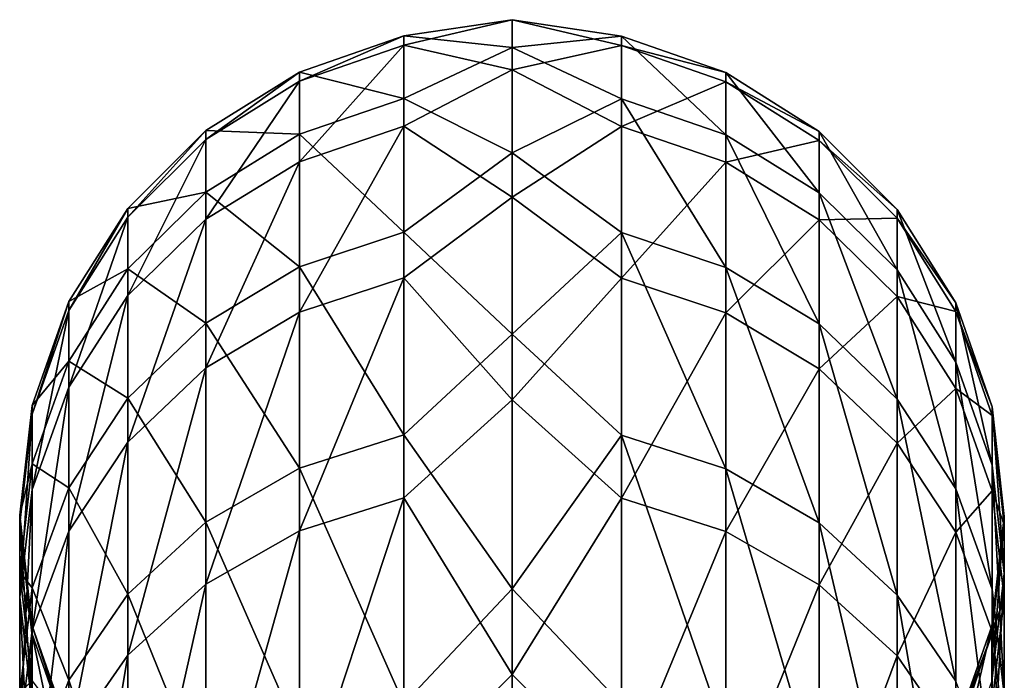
# Model space of a CAD drawing. Header units: millimetres. Extents: x -44 to 78, y -375 to 458.
# Tile 76 of 76: x -10 to 10, y 444 to 458. Entities that reach past the tile are written whole.
import ezdxf

# ---------------------------------------------------------------- set-up
doc = ezdxf.new("R2010")
doc.units = ezdxf.units.MM
doc.header["$LTSCALE"] = 198.929398
doc.layers.add('7', color=7, linetype='CONTINUOUS')
doc.layers.add('8', color=7, linetype='CONTINUOUS')

msp = doc.modelspace()

# ---------------------------------------------------------------- linework, layer by layer
at = {"layer": '7', "color": 7, "linetype": 'CONTINUOUS', "true_color": 0x00000b}
for points in [[(2.225, 457.111, 104.016), (2.225, 457.298, 91.579), (0, 457.634, 98.053), (2.225, 457.111, 104.016)], [(0, 456.616, 110.98), (2.225, 457.111, 104.016), (0, 457.634, 98.053), (0, 456.616, 110.98)], [(0, 457.634, 98.053), (2.225, 457.298, 91.579), (0, 457.068, 85.099), (0, 457.634, 98.053)], [(2.225, 457.298, 91.579), (2.225, 456.027, 79.205), (0, 457.068, 85.099), (2.225, 457.298, 91.579)], [(4.341, 456.559, 91.611), (4.341, 455.296, 79.323), (2.225, 457.298, 91.579), (4.341, 456.559, 91.611)], [(2.225, 457.111, 104.016), (4.341, 456.559, 91.611), (2.225, 457.298, 91.579), (2.225, 457.111, 104.016)], [(2.225, 457.298, 91.579), (4.341, 455.296, 79.323), (2.225, 456.027, 79.205), (2.225, 457.298, 91.579)], [(2.225, 455.466, 116.346), (2.225, 457.111, 104.016), (0, 456.616, 110.98), (2.225, 455.466, 116.346)], [(0, 457.068, 85.099), (2.225, 456.027, 79.205), (0, 454.928, 72.31), (0, 457.068, 85.099)], [(4.341, 456.372, 103.962), (4.341, 456.559, 91.611), (2.225, 457.111, 104.016), (4.341, 456.372, 103.962)], [(2.225, 455.466, 116.346), (4.341, 456.372, 103.962), (2.225, 457.111, 104.016), (2.225, 455.466, 116.346)], [(0, 454.031, 123.687), (2.225, 455.466, 116.346), (0, 456.616, 110.98), (0, 454.031, 123.687)], [(6.238, 455.367, 91.663), (6.238, 454.119, 79.515), (4.341, 456.559, 91.611), (6.238, 455.367, 91.663)], [(4.341, 456.372, 103.962), (6.238, 455.367, 91.663), (4.341, 456.559, 91.611), (4.341, 456.372, 103.962)], [(4.341, 456.559, 91.611), (6.238, 454.119, 79.515), (4.341, 455.296, 79.323), (4.341, 456.559, 91.611)], [(4.341, 454.739, 116.205), (4.341, 456.372, 103.962), (2.225, 455.466, 116.346), (4.341, 454.739, 116.205)], [(6.238, 455.182, 103.874), (6.238, 455.367, 91.663), (4.341, 456.372, 103.962), (6.238, 455.182, 103.874)], [(4.341, 454.739, 116.205), (6.238, 455.182, 103.874), (4.341, 456.372, 103.962), (4.341, 454.739, 116.205)], [(2.225, 456.027, 79.205), (2.225, 453.315, 67.065), (0, 454.928, 72.31), (2.225, 456.027, 79.205)], [(4.341, 455.296, 79.323), (4.341, 452.603, 67.268), (2.225, 456.027, 79.205), (4.341, 455.296, 79.323)], [(2.225, 456.027, 79.205), (4.341, 452.603, 67.268), (2.225, 453.315, 67.065), (2.225, 456.027, 79.205)], [(2.225, 452.388, 128.399), (2.225, 455.466, 116.346), (0, 454.031, 123.687), (2.225, 452.388, 128.399)], [(2.225, 452.388, 128.399), (4.341, 454.739, 116.205), (2.225, 455.466, 116.346), (2.225, 452.388, 128.399)], [(6.238, 454.119, 79.515), (6.238, 451.455, 67.597), (4.341, 455.296, 79.323), (6.238, 454.119, 79.515)], [(4.341, 455.296, 79.323), (6.238, 451.455, 67.597), (4.341, 452.603, 67.268), (4.341, 455.296, 79.323)], [(7.823, 453.782, 91.732), (7.823, 452.553, 79.769), (6.238, 455.367, 91.663), (7.823, 453.782, 91.732)], [(6.238, 455.182, 103.874), (7.823, 453.782, 91.732), (6.238, 455.367, 91.663), (6.238, 455.182, 103.874)], [(6.238, 455.367, 91.663), (7.823, 452.553, 79.769), (6.238, 454.119, 79.515), (6.238, 455.367, 91.663)], [(6.238, 453.568, 115.979), (6.238, 455.182, 103.874), (4.341, 454.739, 116.205), (6.238, 453.568, 115.979)], [(7.823, 453.601, 103.757), (7.823, 453.782, 91.732), (6.238, 455.182, 103.874), (7.823, 453.601, 103.757)], [(6.238, 453.568, 115.979), (7.823, 453.601, 103.757), (6.238, 455.182, 103.874), (6.238, 453.568, 115.979)], [(0, 454.928, 72.31), (2.225, 453.315, 67.065), (0, 451.245, 59.877), (0, 454.928, 72.31)], [(4.341, 451.683, 128.173), (4.341, 454.739, 116.205), (2.225, 452.388, 128.399), (4.341, 451.683, 128.173)], [(4.341, 451.683, 128.173), (6.238, 453.568, 115.979), (4.341, 454.739, 116.205), (4.341, 451.683, 128.173)], [(0, 449.917, 135.983), (2.225, 452.388, 128.399), (0, 454.031, 123.687), (0, 449.917, 135.983)], [(7.823, 452.553, 79.769), (7.823, 449.931, 68.033), (6.238, 454.119, 79.515), (7.823, 452.553, 79.769)], [(6.238, 454.119, 79.515), (7.823, 449.931, 68.033), (6.238, 451.455, 67.597), (6.238, 454.119, 79.515)], [(7.823, 452.011, 115.677), (7.823, 453.601, 103.757), (6.238, 453.568, 115.979), (7.823, 452.011, 115.677)], [(9.014, 451.885, 91.815), (9.014, 450.679, 80.074), (7.823, 453.782, 91.732), (9.014, 451.885, 91.815)], [(7.823, 453.601, 103.757), (9.014, 451.885, 91.815), (7.823, 453.782, 91.732), (7.823, 453.601, 103.757)], [(7.823, 453.782, 91.732), (9.014, 450.679, 80.074), (7.823, 452.553, 79.769), (7.823, 453.782, 91.732)], [(9.014, 451.707, 103.617), (9.014, 451.885, 91.815), (7.823, 453.601, 103.757), (9.014, 451.707, 103.617)], [(7.823, 452.011, 115.677), (9.014, 451.707, 103.617), (7.823, 453.601, 103.757), (7.823, 452.011, 115.677)], [(6.238, 450.546, 127.811), (6.238, 453.568, 115.979), (4.341, 451.683, 128.173), (6.238, 450.546, 127.811)], [(6.238, 450.546, 127.811), (7.823, 452.011, 115.677), (6.238, 453.568, 115.979), (6.238, 450.546, 127.811)], [(2.225, 453.315, 67.065), (2.225, 449.198, 55.327), (0, 451.245, 59.877), (2.225, 453.315, 67.065)], [(4.341, 452.603, 67.268), (4.341, 448.514, 55.612), (2.225, 453.315, 67.065), (4.341, 452.603, 67.268)], [(2.225, 453.315, 67.065), (4.341, 448.514, 55.612), (2.225, 449.198, 55.327), (2.225, 453.315, 67.065)], [(6.238, 451.455, 67.597), (6.238, 447.414, 56.073), (4.341, 452.603, 67.268), (6.238, 451.455, 67.597)], [(4.341, 452.603, 67.268), (6.238, 447.414, 56.073), (4.341, 448.514, 55.612), (4.341, 452.603, 67.268)], [(9.014, 450.679, 80.074), (9.014, 448.105, 68.555), (7.823, 452.553, 79.769), (9.014, 450.679, 80.074)], [(7.823, 452.553, 79.769), (9.014, 448.105, 68.555), (7.823, 449.931, 68.033), (7.823, 452.553, 79.769)], [(2.225, 447.919, 140.007), (2.225, 452.388, 128.399), (0, 449.917, 135.983), (2.225, 447.919, 140.007)], [(2.225, 447.919, 140.007), (4.341, 451.683, 128.173), (2.225, 452.388, 128.399), (2.225, 447.919, 140.007)], [(7.823, 449.035, 127.329), (7.823, 452.011, 115.677), (6.238, 450.546, 127.811), (7.823, 449.035, 127.329)], [(9.014, 450.147, 115.316), (9.014, 451.707, 103.617), (7.823, 452.011, 115.677), (9.014, 450.147, 115.316)], [(7.823, 449.035, 127.329), (9.014, 450.147, 115.316), (7.823, 452.011, 115.677), (7.823, 449.035, 127.329)], [(9.752, 449.771, 91.907), (9.752, 448.59, 80.413), (9.014, 451.885, 91.815), (9.752, 449.771, 91.907)], [(9.014, 451.707, 103.617), (9.752, 449.771, 91.907), (9.014, 451.885, 91.815), (9.014, 451.707, 103.617)], [(9.014, 451.885, 91.815), (9.752, 448.59, 80.413), (9.014, 450.679, 80.074), (9.014, 451.885, 91.815)], [(4.341, 447.244, 139.701), (4.341, 451.683, 128.173), (2.225, 447.919, 140.007), (4.341, 447.244, 139.701)], [(4.341, 447.244, 139.701), (6.238, 450.546, 127.811), (4.341, 451.683, 128.173), (4.341, 447.244, 139.701)], [(9.752, 449.596, 103.46), (9.752, 449.771, 91.907), (9.014, 451.707, 103.617), (9.752, 449.596, 103.46)], [(9.014, 450.147, 115.316), (9.752, 449.596, 103.46), (9.014, 451.707, 103.617), (9.014, 450.147, 115.316)], [(7.823, 449.931, 68.033), (7.823, 445.951, 56.684), (6.238, 451.455, 67.597), (7.823, 449.931, 68.033)], [(6.238, 451.455, 67.597), (7.823, 445.951, 56.684), (6.238, 447.414, 56.073), (6.238, 451.455, 67.597)], [(0, 451.245, 59.877), (2.225, 449.198, 55.327), (0, 446.075, 47.986), (0, 451.245, 59.877)], [(9.752, 448.59, 80.413), (9.752, 446.07, 69.137), (9.014, 450.679, 80.074), (9.752, 448.59, 80.413)], [(9.014, 450.679, 80.074), (9.752, 446.07, 69.137), (9.014, 448.105, 68.555), (9.014, 450.679, 80.074)], [(6.238, 446.158, 139.207), (6.238, 450.546, 127.811), (4.341, 447.244, 139.701), (6.238, 446.158, 139.207)], [(6.238, 446.158, 139.207), (7.823, 449.035, 127.329), (6.238, 450.546, 127.811), (6.238, 446.158, 139.207)], [(9.014, 447.226, 126.752), (9.014, 450.147, 115.316), (7.823, 449.035, 127.329), (9.014, 447.226, 126.752)], [(9.752, 448.069, 114.913), (9.752, 449.596, 103.46), (9.014, 450.147, 115.316), (9.752, 448.069, 114.913)], [(9.014, 447.226, 126.752), (9.752, 448.069, 114.913), (9.014, 450.147, 115.316), (9.014, 447.226, 126.752)], [(0, 444.335, 147.687), (2.225, 447.919, 140.007), (0, 449.917, 135.983), (0, 444.335, 147.687)], [(9.014, 448.105, 68.555), (9.014, 444.199, 57.417), (7.823, 449.931, 68.033), (9.014, 448.105, 68.555)], [(7.823, 449.931, 68.033), (9.014, 444.199, 57.417), (7.823, 445.951, 56.684), (7.823, 449.931, 68.033)], [(10, 447.545, 92.004), (10, 446.391, 80.771), (9.752, 449.771, 91.907), (10, 447.545, 92.004)], [(9.752, 449.596, 103.46), (10, 447.545, 92.004), (9.752, 449.771, 91.907), (9.752, 449.596, 103.46)], [(9.752, 449.771, 91.907), (10, 446.391, 80.771), (9.752, 448.59, 80.413), (9.752, 449.771, 91.907)], [(10, 447.374, 103.296), (10, 447.545, 92.004), (9.752, 449.596, 103.46), (10, 447.374, 103.296)], [(9.752, 448.069, 114.913), (10, 447.374, 103.296), (9.752, 449.596, 103.46), (9.752, 448.069, 114.913)], [(2.225, 449.198, 55.327), (2.225, 443.734, 44.152), (0, 446.075, 47.986), (2.225, 449.198, 55.327)], [(4.341, 448.514, 55.612), (4.341, 443.088, 44.516), (2.225, 449.198, 55.327), (4.341, 448.514, 55.612)], [(2.225, 449.198, 55.327), (4.341, 443.088, 44.516), (2.225, 443.734, 44.152), (2.225, 449.198, 55.327)], [(7.823, 444.714, 138.552), (7.823, 449.035, 127.329), (6.238, 446.158, 139.207), (7.823, 444.714, 138.552)], [(7.823, 444.714, 138.552), (9.014, 447.226, 126.752), (7.823, 449.035, 127.329), (7.823, 444.714, 138.552)], [(6.238, 447.414, 56.073), (6.238, 442.049, 45.102), (4.341, 448.514, 55.612), (6.238, 447.414, 56.073)], [(4.341, 448.514, 55.612), (6.238, 442.049, 45.102), (4.341, 443.088, 44.516), (4.341, 448.514, 55.612)], [(10, 446.391, 80.771), (10, 443.928, 69.749), (9.752, 448.59, 80.413), (10, 446.391, 80.771)], [(9.752, 448.59, 80.413), (10, 443.928, 69.749), (9.752, 446.07, 69.137), (9.752, 448.59, 80.413)], [(9.752, 446.07, 69.137), (9.752, 442.246, 58.234), (9.014, 448.105, 68.555), (9.752, 446.07, 69.137)], [(9.014, 448.105, 68.555), (9.752, 442.246, 58.234), (9.014, 444.199, 57.417), (9.014, 448.105, 68.555)], [(9.752, 445.209, 126.109), (9.752, 448.069, 114.913), (9.014, 447.226, 126.752), (9.752, 445.209, 126.109)], [(10, 445.882, 114.49), (10, 447.374, 103.296), (9.752, 448.069, 114.913), (10, 445.882, 114.49)], [(9.752, 445.209, 126.109), (10, 445.882, 114.49), (9.752, 448.069, 114.913), (9.752, 445.209, 126.109)], [(2.225, 442.119, 151.012), (2.225, 447.919, 140.007), (0, 444.335, 147.687), (2.225, 442.119, 151.012)], [(2.225, 442.119, 151.012), (4.341, 447.244, 139.701), (2.225, 447.919, 140.007), (2.225, 442.119, 151.012)], [(7.823, 445.951, 56.684), (7.823, 440.668, 45.881), (6.238, 447.414, 56.073), (7.823, 445.951, 56.684)], [(6.238, 447.414, 56.073), (7.823, 440.668, 45.881), (6.238, 442.049, 45.102), (6.238, 447.414, 56.073)], [(9.746, 445.32, 92.102), (9.746, 444.193, 81.128), (10, 447.545, 92.004), (9.746, 445.32, 92.102)], [(10, 447.374, 103.296), (9.746, 445.32, 92.102), (10, 447.545, 92.004), (10, 447.374, 103.296)], [(10, 447.545, 92.004), (9.746, 444.193, 81.128), (10, 446.391, 80.771), (10, 447.545, 92.004)], [(4.341, 441.486, 150.628), (4.341, 447.244, 139.701), (2.225, 442.119, 151.012), (4.341, 441.486, 150.628)], [(4.341, 441.486, 150.628), (6.238, 446.158, 139.207), (4.341, 447.244, 139.701), (4.341, 441.486, 150.628)], [(9.014, 442.985, 137.767), (9.014, 447.226, 126.752), (7.823, 444.714, 138.552), (9.014, 442.985, 137.767)], [(9.014, 442.985, 137.767), (9.752, 445.209, 126.109), (9.014, 447.226, 126.752), (9.014, 442.985, 137.767)], [(9.746, 445.153, 103.132), (9.746, 445.32, 92.102), (10, 447.374, 103.296), (9.746, 445.153, 103.132)], [(10, 445.882, 114.49), (9.746, 445.153, 103.132), (10, 447.374, 103.296), (10, 445.882, 114.49)], [(9.746, 444.193, 81.128), (9.746, 441.787, 70.362), (10, 446.391, 80.771), (9.746, 444.193, 81.128)], [(10, 446.391, 80.771), (9.746, 441.787, 70.362), (10, 443.928, 69.749), (10, 446.391, 80.771)], [(0, 446.075, 47.986), (2.225, 443.734, 44.152), (0, 439.494, 36.814), (0, 446.075, 47.986)], [(6.238, 440.465, 150.011), (6.238, 446.158, 139.207), (4.341, 441.486, 150.628), (6.238, 440.465, 150.011)], [(6.238, 440.465, 150.011), (7.823, 444.714, 138.552), (6.238, 446.158, 139.207), (6.238, 440.465, 150.011)], [(10, 443.928, 69.749), (10, 440.191, 59.093), (9.752, 446.07, 69.137), (10, 443.928, 69.749)], [(9.752, 446.07, 69.137), (10, 440.191, 59.093), (9.752, 442.246, 58.234), (9.752, 446.07, 69.137)], [(9.014, 444.199, 57.417), (9.014, 439.014, 46.814), (7.823, 445.951, 56.684), (9.014, 444.199, 57.417)], [(7.823, 445.951, 56.684), (9.014, 439.014, 46.814), (7.823, 440.668, 45.881), (7.823, 445.951, 56.684)], [(9.746, 443.695, 114.066), (9.746, 445.153, 103.132), (10, 445.882, 114.49), (9.746, 443.695, 114.066)], [(10, 443.087, 125.432), (9.746, 443.695, 114.066), (10, 445.882, 114.49), (10, 443.087, 125.432)], [(10, 443.087, 125.432), (10, 445.882, 114.49), (9.752, 445.209, 126.109), (10, 443.087, 125.432)], [(9.002, 443.208, 92.194), (9.002, 442.106, 81.467), (9.746, 445.32, 92.102), (9.002, 443.208, 92.194)], [(9.746, 445.153, 103.132), (9.002, 443.208, 92.194), (9.746, 445.32, 92.102), (9.746, 445.153, 103.132)], [(9.746, 445.32, 92.102), (9.002, 442.106, 81.467), (9.746, 444.193, 81.128), (9.746, 445.32, 92.102)], [(9.752, 441.058, 136.891), (9.752, 445.209, 126.109), (9.014, 442.985, 137.767), (9.752, 441.058, 136.891)], [(9.752, 441.058, 136.891), (10, 443.087, 125.432), (9.752, 445.209, 126.109), (9.752, 441.058, 136.891)], [(9.002, 443.045, 102.976), (9.002, 443.208, 92.194), (9.746, 445.153, 103.132), (9.002, 443.045, 102.976)], [(9.746, 443.695, 114.066), (9.002, 443.045, 102.976), (9.746, 445.153, 103.132), (9.746, 443.695, 114.066)], [(7.823, 439.107, 149.191), (7.823, 444.714, 138.552), (6.238, 440.465, 150.011), (7.823, 439.107, 149.191)], [(7.823, 439.107, 149.191), (9.014, 442.985, 137.767), (7.823, 444.714, 138.552), (7.823, 439.107, 149.191)], [(0, 437.368, 158.623), (2.225, 442.119, 151.012), (0, 444.335, 147.687), (0, 437.368, 158.623)]]:
    msp.add_3dface(points, dxfattribs=at)
at = {"layer": '8', "color": 7, "linetype": 'CONTINUOUS', "true_color": 0x00000b}
for points in [[(0, 456.616, 110.98), (0, 457.634, 98.053), (-2.199, 457.117, 104.017), (0, 456.616, 110.98)], [(0, 457.634, 98.053), (0, 457.068, 85.099), (-2.199, 457.304, 91.578), (0, 457.634, 98.053)], [(-2.199, 457.117, 104.017), (0, 457.634, 98.053), (-2.199, 457.304, 91.578), (-2.199, 457.117, 104.017)], [(-2.199, 457.117, 104.017), (-2.199, 457.304, 91.578), (-4.317, 456.384, 103.963), (-2.199, 457.117, 104.017)], [(-2.199, 457.304, 91.578), (-2.199, 456.033, 79.204), (-4.317, 456.57, 91.61), (-2.199, 457.304, 91.578)], [(-4.317, 456.384, 103.963), (-2.199, 457.304, 91.578), (-4.317, 456.57, 91.61), (-4.317, 456.384, 103.963)], [(-2.199, 457.304, 91.578), (0, 457.068, 85.099), (-2.199, 456.033, 79.204), (-2.199, 457.304, 91.578)], [(-2.199, 455.472, 116.347), (-2.199, 457.117, 104.017), (-4.317, 454.751, 116.208), (-2.199, 455.472, 116.347)], [(-4.317, 454.751, 116.208), (-2.199, 457.117, 104.017), (-4.317, 456.384, 103.963), (-4.317, 454.751, 116.208)], [(-2.199, 455.472, 116.347), (0, 456.616, 110.98), (-2.199, 457.117, 104.017), (-2.199, 455.472, 116.347)], [(0, 457.068, 85.099), (0, 454.928, 72.31), (-2.199, 456.033, 79.204), (0, 457.068, 85.099)], [(0, 454.031, 123.687), (0, 456.616, 110.98), (-2.199, 455.472, 116.347), (0, 454.031, 123.687)], [(-4.317, 456.384, 103.963), (-4.317, 456.57, 91.61), (-6.217, 455.199, 103.875), (-4.317, 456.384, 103.963)], [(-4.317, 456.57, 91.61), (-4.317, 455.308, 79.321), (-6.217, 455.383, 91.662), (-4.317, 456.57, 91.61)], [(-6.217, 455.199, 103.875), (-4.317, 456.57, 91.61), (-6.217, 455.383, 91.662), (-6.217, 455.199, 103.875)], [(-4.317, 456.57, 91.61), (-2.199, 456.033, 79.204), (-4.317, 455.308, 79.321), (-4.317, 456.57, 91.61)], [(-4.317, 454.751, 116.208), (-4.317, 456.384, 103.963), (-6.217, 453.584, 115.982), (-4.317, 454.751, 116.208)], [(-6.217, 453.584, 115.982), (-4.317, 456.384, 103.963), (-6.217, 455.199, 103.875), (-6.217, 453.584, 115.982)], [(-2.199, 456.033, 79.204), (-2.199, 453.32, 67.063), (-4.317, 455.308, 79.321), (-2.199, 456.033, 79.204)], [(-2.199, 456.033, 79.204), (0, 454.928, 72.31), (-2.199, 453.32, 67.063), (-2.199, 456.033, 79.204)], [(-2.199, 452.394, 128.4), (-2.199, 455.472, 116.347), (-4.317, 451.694, 128.177), (-2.199, 452.394, 128.4)], [(-4.317, 451.694, 128.177), (-2.199, 455.472, 116.347), (-4.317, 454.751, 116.208), (-4.317, 451.694, 128.177)], [(-2.199, 452.394, 128.4), (0, 454.031, 123.687), (-2.199, 455.472, 116.347), (-2.199, 452.394, 128.4)], [(-6.217, 455.199, 103.875), (-6.217, 455.383, 91.662), (-7.806, 453.621, 103.758), (-6.217, 455.199, 103.875)], [(-6.217, 455.383, 91.662), (-6.217, 454.135, 79.512), (-7.806, 453.803, 91.731), (-6.217, 455.383, 91.662)], [(-7.806, 453.621, 103.758), (-6.217, 455.383, 91.662), (-7.806, 453.803, 91.731), (-7.806, 453.621, 103.758)], [(-6.217, 455.383, 91.662), (-4.317, 455.308, 79.321), (-6.217, 454.135, 79.512), (-6.217, 455.383, 91.662)], [(-4.317, 455.308, 79.321), (-4.317, 452.614, 67.265), (-6.217, 454.135, 79.512), (-4.317, 455.308, 79.321)], [(-4.317, 455.308, 79.321), (-2.199, 453.32, 67.063), (-4.317, 452.614, 67.265), (-4.317, 455.308, 79.321)], [(-6.217, 453.584, 115.982), (-6.217, 455.199, 103.875), (-7.806, 452.031, 115.681), (-6.217, 453.584, 115.982)], [(-7.806, 452.031, 115.681), (-6.217, 455.199, 103.875), (-7.806, 453.621, 103.758), (-7.806, 452.031, 115.681)], [(0, 454.928, 72.31), (0, 451.245, 59.877), (-2.199, 453.32, 67.063), (0, 454.928, 72.31)], [(-4.317, 451.694, 128.177), (-4.317, 454.751, 116.208), (-6.217, 450.562, 127.816), (-4.317, 451.694, 128.177)], [(-6.217, 450.562, 127.816), (-4.317, 454.751, 116.208), (-6.217, 453.584, 115.982), (-6.217, 450.562, 127.816)], [(-6.217, 454.135, 79.512), (-6.217, 451.471, 67.592), (-7.806, 452.574, 79.766), (-6.217, 454.135, 79.512)], [(-7.806, 453.803, 91.731), (-6.217, 454.135, 79.512), (-7.806, 452.574, 79.766), (-7.806, 453.803, 91.731)], [(-6.217, 454.135, 79.512), (-4.317, 452.614, 67.265), (-6.217, 451.471, 67.592), (-6.217, 454.135, 79.512)], [(0, 449.917, 135.983), (0, 454.031, 123.687), (-2.199, 452.394, 128.4), (0, 449.917, 135.983)], [(-7.806, 453.621, 103.758), (-7.806, 453.803, 91.731), (-9.002, 451.731, 103.618), (-7.806, 453.621, 103.758)], [(-7.806, 453.803, 91.731), (-7.806, 452.574, 79.766), (-9.002, 451.909, 91.814), (-7.806, 453.803, 91.731)], [(-9.002, 451.731, 103.618), (-7.806, 453.803, 91.731), (-9.002, 451.909, 91.814), (-9.002, 451.731, 103.618)], [(-7.806, 452.031, 115.681), (-7.806, 453.621, 103.758), (-9.002, 450.17, 115.321), (-7.806, 452.031, 115.681)], [(-9.002, 450.17, 115.321), (-7.806, 453.621, 103.758), (-9.002, 451.731, 103.618), (-9.002, 450.17, 115.321)], [(-6.217, 450.562, 127.816), (-6.217, 453.584, 115.982), (-7.806, 449.055, 127.335), (-6.217, 450.562, 127.816)], [(-7.806, 449.055, 127.335), (-6.217, 453.584, 115.982), (-7.806, 452.031, 115.681), (-7.806, 449.055, 127.335)], [(-2.199, 453.32, 67.063), (-2.199, 449.203, 55.324), (-4.317, 452.614, 67.265), (-2.199, 453.32, 67.063)], [(-2.199, 453.32, 67.063), (0, 451.245, 59.877), (-2.199, 449.203, 55.324), (-2.199, 453.32, 67.063)], [(-4.317, 452.614, 67.265), (-4.317, 448.525, 55.608), (-6.217, 451.471, 67.592), (-4.317, 452.614, 67.265)], [(-4.317, 452.614, 67.265), (-2.199, 449.203, 55.324), (-4.317, 448.525, 55.608), (-4.317, 452.614, 67.265)], [(-7.806, 452.574, 79.766), (-7.806, 449.951, 68.027), (-9.002, 450.703, 80.07), (-7.806, 452.574, 79.766)], [(-9.002, 451.909, 91.814), (-7.806, 452.574, 79.766), (-9.002, 450.703, 80.07), (-9.002, 451.909, 91.814)], [(-7.806, 452.574, 79.766), (-6.217, 451.471, 67.592), (-7.806, 449.951, 68.027), (-7.806, 452.574, 79.766)], [(-2.199, 447.924, 140.009), (-2.199, 452.394, 128.4), (-4.317, 447.255, 139.706), (-2.199, 447.924, 140.009)], [(-4.317, 447.255, 139.706), (-2.199, 452.394, 128.4), (-4.317, 451.694, 128.177), (-4.317, 447.255, 139.706)], [(-2.199, 447.924, 140.009), (0, 449.917, 135.983), (-2.199, 452.394, 128.4), (-2.199, 447.924, 140.009)], [(-7.806, 449.055, 127.335), (-7.806, 452.031, 115.681), (-9.002, 447.249, 126.759), (-7.806, 449.055, 127.335)], [(-9.002, 447.249, 126.759), (-7.806, 452.031, 115.681), (-9.002, 450.17, 115.321), (-9.002, 447.249, 126.759)], [(-9.746, 449.622, 103.462), (-9.002, 451.909, 91.814), (-9.746, 449.797, 91.906), (-9.746, 449.622, 103.462)], [(-9.002, 451.909, 91.814), (-9.002, 450.703, 80.07), (-9.746, 449.797, 91.906), (-9.002, 451.909, 91.814)], [(-9.002, 451.731, 103.618), (-9.002, 451.909, 91.814), (-9.746, 449.622, 103.462), (-9.002, 451.731, 103.618)], [(-9.746, 448.094, 114.918), (-9.002, 451.731, 103.618), (-9.746, 449.622, 103.462), (-9.746, 448.094, 114.918)], [(-9.002, 450.17, 115.321), (-9.002, 451.731, 103.618), (-9.746, 448.094, 114.918), (-9.002, 450.17, 115.321)], [(-4.317, 447.255, 139.706), (-4.317, 451.694, 128.177), (-6.217, 446.173, 139.214), (-4.317, 447.255, 139.706)], [(-6.217, 446.173, 139.214), (-4.317, 451.694, 128.177), (-6.217, 450.562, 127.816), (-6.217, 446.173, 139.214)], [(-6.217, 451.471, 67.592), (-6.217, 447.429, 56.066), (-7.806, 449.951, 68.027), (-6.217, 451.471, 67.592)], [(-6.217, 451.471, 67.592), (-4.317, 448.525, 55.608), (-6.217, 447.429, 56.066), (-6.217, 451.471, 67.592)], [(0, 451.245, 59.877), (0, 446.075, 47.986), (-2.199, 449.203, 55.324), (0, 451.245, 59.877)], [(-9.746, 449.797, 91.906), (-9.002, 450.703, 80.07), (-9.746, 448.616, 80.409), (-9.746, 449.797, 91.906)], [(-9.002, 450.703, 80.07), (-9.002, 448.128, 68.548), (-9.746, 448.616, 80.409), (-9.002, 450.703, 80.07)], [(-9.002, 450.703, 80.07), (-7.806, 449.951, 68.027), (-9.002, 448.128, 68.548), (-9.002, 450.703, 80.07)], [(-6.217, 446.173, 139.214), (-6.217, 450.562, 127.816), (-7.806, 444.733, 138.56), (-6.217, 446.173, 139.214)], [(-7.806, 444.733, 138.56), (-6.217, 450.562, 127.816), (-7.806, 449.055, 127.335), (-7.806, 444.733, 138.56)], [(-9.746, 445.235, 126.117), (-9.002, 450.17, 115.321), (-9.746, 448.094, 114.918), (-9.746, 445.235, 126.117)], [(-9.002, 447.249, 126.759), (-9.002, 450.17, 115.321), (-9.746, 445.235, 126.117), (-9.002, 447.249, 126.759)], [(-7.806, 449.951, 68.027), (-7.806, 445.97, 56.676), (-9.002, 448.128, 68.548), (-7.806, 449.951, 68.027)], [(-7.806, 449.951, 68.027), (-6.217, 447.429, 56.066), (-7.806, 445.97, 56.676), (-7.806, 449.951, 68.027)], [(0, 444.335, 147.687), (0, 449.917, 135.983), (-2.199, 447.924, 140.009), (0, 444.335, 147.687)], [(-10, 447.401, 103.298), (-9.746, 449.797, 91.906), (-10, 447.572, 92.003), (-10, 447.401, 103.298)], [(-9.746, 449.797, 91.906), (-9.746, 448.616, 80.409), (-10, 447.572, 92.003), (-9.746, 449.797, 91.906)], [(-9.746, 449.622, 103.462), (-9.746, 449.797, 91.906), (-10, 447.401, 103.298), (-9.746, 449.622, 103.462)], [(-10, 445.908, 114.495), (-9.746, 449.622, 103.462), (-10, 447.401, 103.298), (-10, 445.908, 114.495)], [(-9.746, 448.094, 114.918), (-9.746, 449.622, 103.462), (-10, 445.908, 114.495), (-9.746, 448.094, 114.918)], [(-2.199, 449.203, 55.324), (-2.199, 443.739, 44.149), (-4.317, 448.525, 55.608), (-2.199, 449.203, 55.324)], [(-2.199, 449.203, 55.324), (0, 446.075, 47.986), (-2.199, 443.739, 44.149), (-2.199, 449.203, 55.324)], [(-7.806, 444.733, 138.56), (-7.806, 449.055, 127.335), (-9.002, 443.007, 137.777), (-7.806, 444.733, 138.56)], [(-9.002, 443.007, 137.777), (-7.806, 449.055, 127.335), (-9.002, 447.249, 126.759), (-9.002, 443.007, 137.777)], [(-10, 447.572, 92.003), (-9.746, 448.616, 80.409), (-10, 446.418, 80.766), (-10, 447.572, 92.003)], [(-9.746, 448.616, 80.409), (-9.746, 446.095, 69.13), (-10, 446.418, 80.766), (-9.746, 448.616, 80.409)], [(-9.746, 448.616, 80.409), (-9.002, 448.128, 68.548), (-9.746, 446.095, 69.13), (-9.746, 448.616, 80.409)], [(-4.317, 448.525, 55.608), (-4.317, 443.099, 44.51), (-6.217, 447.429, 56.066), (-4.317, 448.525, 55.608)], [(-4.317, 448.525, 55.608), (-2.199, 443.739, 44.149), (-4.317, 443.099, 44.51), (-4.317, 448.525, 55.608)], [(-10, 443.113, 125.44), (-9.746, 448.094, 114.918), (-10, 445.908, 114.495), (-10, 443.113, 125.44)], [(-9.746, 445.235, 126.117), (-9.746, 448.094, 114.918), (-10, 443.113, 125.44), (-9.746, 445.235, 126.117)], [(-9.002, 448.128, 68.548), (-9.002, 444.221, 57.408), (-9.746, 446.095, 69.13), (-9.002, 448.128, 68.548)], [(-9.002, 448.128, 68.548), (-7.806, 445.97, 56.676), (-9.002, 444.221, 57.408), (-9.002, 448.128, 68.548)], [(-2.199, 442.125, 151.015), (-2.199, 447.924, 140.009), (-4.317, 441.496, 150.634), (-2.199, 442.125, 151.015)], [(-4.317, 441.496, 150.634), (-2.199, 447.924, 140.009), (-4.317, 447.255, 139.706), (-4.317, 441.496, 150.634)], [(-2.199, 442.125, 151.015), (0, 444.335, 147.687), (-2.199, 447.924, 140.009), (-2.199, 442.125, 151.015)], [(-10, 447.572, 92.003), (-10, 446.418, 80.766), (-9.752, 445.346, 92.1), (-10, 447.572, 92.003)], [(-9.752, 445.18, 103.134), (-10, 447.572, 92.003), (-9.752, 445.346, 92.1), (-9.752, 445.18, 103.134)], [(-10, 447.401, 103.298), (-10, 447.572, 92.003), (-9.752, 445.18, 103.134), (-10, 447.401, 103.298)], [(-9.752, 443.721, 114.071), (-10, 447.401, 103.298), (-9.752, 445.18, 103.134), (-9.752, 443.721, 114.071)], [(-10, 445.908, 114.495), (-10, 447.401, 103.298), (-9.752, 443.721, 114.071), (-10, 445.908, 114.495)], [(-6.217, 447.429, 56.066), (-6.217, 442.064, 45.094), (-7.806, 445.97, 56.676), (-6.217, 447.429, 56.066)], [(-6.217, 447.429, 56.066), (-4.317, 443.099, 44.51), (-6.217, 442.064, 45.094), (-6.217, 447.429, 56.066)], [(-9.746, 441.082, 136.902), (-9.002, 447.249, 126.759), (-9.746, 445.235, 126.117), (-9.746, 441.082, 136.902)], [(-9.002, 443.007, 137.777), (-9.002, 447.249, 126.759), (-9.746, 441.082, 136.902), (-9.002, 443.007, 137.777)], [(-4.317, 441.496, 150.634), (-4.317, 447.255, 139.706), (-6.217, 440.479, 150.02), (-4.317, 441.496, 150.634)], [(-6.217, 440.479, 150.02), (-4.317, 447.255, 139.706), (-6.217, 446.173, 139.214), (-6.217, 440.479, 150.02)], [(-10, 446.418, 80.766), (-10, 443.954, 69.742), (-9.752, 444.219, 81.124), (-10, 446.418, 80.766)], [(-10, 446.418, 80.766), (-9.746, 446.095, 69.13), (-10, 443.954, 69.742), (-10, 446.418, 80.766)], [(-9.752, 445.346, 92.1), (-10, 446.418, 80.766), (-9.752, 444.219, 81.124), (-9.752, 445.346, 92.1)], [(-9.746, 446.095, 69.13), (-9.746, 442.27, 58.223), (-10, 443.954, 69.742), (-9.746, 446.095, 69.13)], [(-9.746, 446.095, 69.13), (-9.002, 444.221, 57.408), (-9.746, 442.27, 58.223), (-9.746, 446.095, 69.13)], [(-6.217, 440.479, 150.02), (-6.217, 446.173, 139.214), (-7.806, 439.125, 149.202), (-6.217, 440.479, 150.02)], [(-7.806, 439.125, 149.202), (-6.217, 446.173, 139.214), (-7.806, 444.733, 138.56), (-7.806, 439.125, 149.202)], [(0, 446.075, 47.986), (0, 439.494, 36.814), (-2.199, 443.739, 44.149), (0, 446.075, 47.986)], [(-9.752, 440.99, 124.763), (-10, 445.908, 114.495), (-9.752, 443.721, 114.071), (-9.752, 440.99, 124.763)], [(-10, 443.113, 125.44), (-10, 445.908, 114.495), (-9.752, 440.99, 124.763), (-10, 443.113, 125.44)], [(-7.806, 445.97, 56.676), (-7.806, 440.686, 45.871), (-9.002, 444.221, 57.408), (-7.806, 445.97, 56.676)], [(-7.806, 445.97, 56.676), (-6.217, 442.064, 45.094), (-7.806, 440.686, 45.871), (-7.806, 445.97, 56.676)], [(-10, 439.054, 135.981), (-9.746, 445.235, 126.117), (-10, 443.113, 125.44), (-10, 439.054, 135.981)], [(-9.746, 441.082, 136.902), (-9.746, 445.235, 126.117), (-10, 439.054, 135.981), (-9.746, 441.082, 136.902)], [(-9.014, 443.069, 102.978), (-9.752, 445.346, 92.1), (-9.014, 443.232, 92.193), (-9.014, 443.069, 102.978)], [(-9.752, 445.346, 92.1), (-9.752, 444.219, 81.124), (-9.014, 443.232, 92.193), (-9.752, 445.346, 92.1)], [(-9.752, 445.18, 103.134), (-9.752, 445.346, 92.1), (-9.014, 443.069, 102.978), (-9.752, 445.18, 103.134)], [(-9.014, 441.643, 113.669), (-9.752, 445.18, 103.134), (-9.014, 443.069, 102.978), (-9.014, 441.643, 113.669)], [(-9.752, 443.721, 114.071), (-9.752, 445.18, 103.134), (-9.014, 441.643, 113.669), (-9.752, 443.721, 114.071)], [(-7.806, 439.125, 149.202), (-7.806, 444.733, 138.56), (-9.002, 437.503, 148.221), (-7.806, 439.125, 149.202)], [(-9.002, 437.503, 148.221), (-7.806, 444.733, 138.56), (-9.002, 443.007, 137.777), (-9.002, 437.503, 148.221)], [(-9.002, 444.221, 57.408), (-9.002, 439.035, 46.802), (-9.746, 442.27, 58.223), (-9.002, 444.221, 57.408)], [(-9.002, 444.221, 57.408), (-7.806, 440.686, 45.871), (-9.002, 439.035, 46.802), (-9.002, 444.221, 57.408)], [(0, 437.368, 158.623), (0, 444.335, 147.687), (-2.199, 442.125, 151.015), (0, 437.368, 158.623)]]:
    msp.add_3dface(points, dxfattribs=at)

doc.saveas('drawing.dxf')
